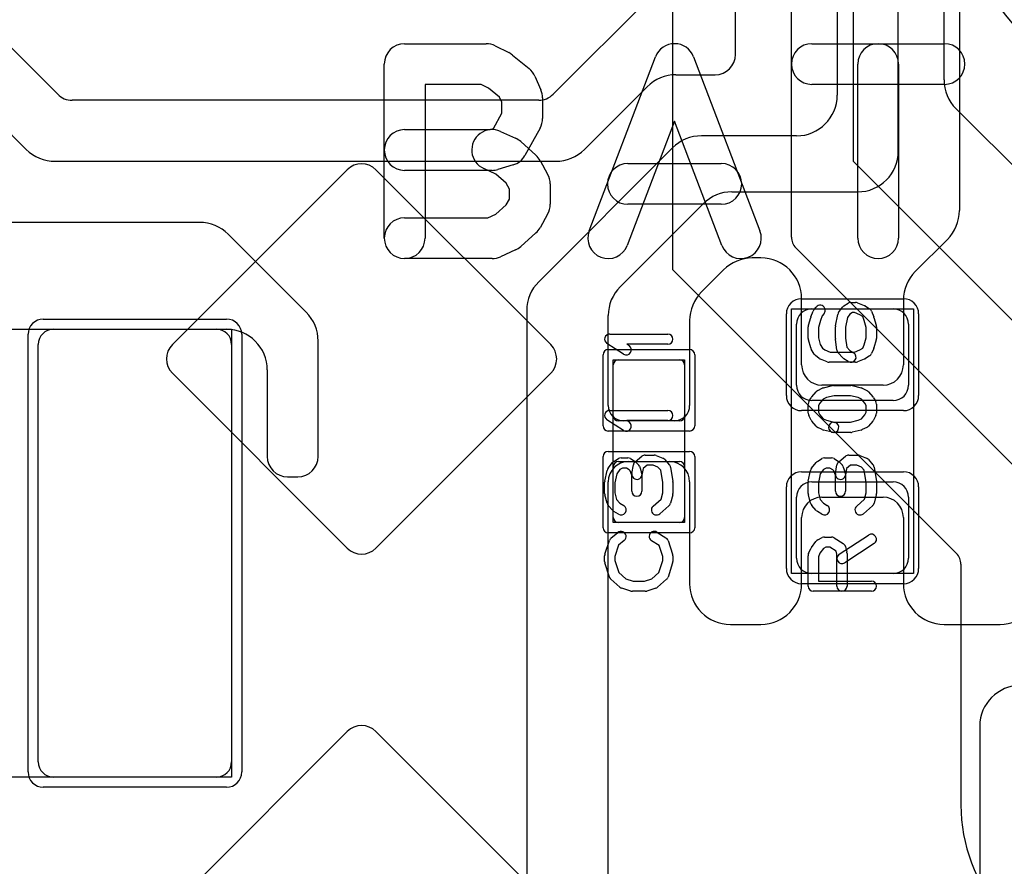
# Model space of a CAD drawing. Extents: x -3.2 to 23.2, y -0.5 to 25.
# Tile 14 of 22: x 11.9 to 16.7, y 8.7 to 12.9. Entities that reach past the tile are written whole.
import ezdxf

# ---------------------------------------------------------------- set-up
doc = ezdxf.new("R2010")
doc.units = 0
for name, color, linetype in [('L1', 3, 'CONTINUOUS'), ('L4', 3, 'CONTINUOUS'), ('MetalMask-A', 176, 'CONTINUOUS'), ('PartsArea-A', 111, 'CONTINUOUS'), ('PartsSilk-A', 221, 'CONTINUOUS'), ('Resist-A', 2, 'CONTINUOUS'), ('Silk-A', 140, 'CONTINUOUS')]:
    doc.layers.add(name, color=color, linetype=linetype)

msp = doc.modelspace()

# ---------------------------------------------------------------- linework, layer by layer
at = {"layer": 'L1'}
for p, q in [((16.475, 14.51716), (16.475, 11.95784)), ((16.175, 12.25), (16.175, 14.325)), ((15.375, 12.725), (15.375, 13.32503)), ((15.875, 13.32503), (15.875, 12.525)), ((15.04571, 13.09571), (14.47929, 12.52929)), ((12.04571, 12.52929), (11.67929, 12.89571)), ((15.08284, 12.625), (15.275, 12.625)), ((11.55858, 12.59142), (11.89142, 12.25858)), ((14.63358, 12.25858), (14.94142, 12.56642)), ((14.40858, 12.5), (12.11642, 12.5)), ((15.675, 12.325), (15.20784, 12.325)), ((15.06642, 12.26642), (14.40858, 11.60858)), ((12.03284, 12.2), (14.49216, 12.2)), ((15.35784, 12.05), (15.975, 12.05)), ((14.80858, 11.58358), (15.21642, 11.99142)), ((12.74216, 11.9), (11.58284, 11.9)), ((13.26642, 11.45858), (12.88358, 11.84142)), ((16.41642, 11.81642), (16.25858, 11.65858)), ((15.5, 11.725), (15.45784, 11.725)), ((15.31642, 11.66642), (15.20858, 11.55858)), ((15.7, 11.2), (15.7, 11.525)), ((16.2, 11.51716), (16.2, 11.2)), ((14.35, 11.46716), (14.35, 8.5)), ((15.75, 11.475), (16.15, 11.475)), ((14.75, 10.99997), (14.75, 11.44216)), ((15.15, 11.41716), (15.15, 10.99997)), ((11.775, 11.375), (12.875, 11.375)), ((12.025, 11.375), (12.825, 11.375)), ((15.675, 11.1), (15.675, 11.4)), ((16.225, 11.4), (16.225, 11.1)), ((11.95, 9.25), (11.95, 11.3)), ((12.9, 11.3), (12.9, 9.25)), ((13.325, 10.75), (13.325, 11.31716)), ((14.8, 11.225), (15.1, 11.225)), ((13.075, 11.175), (13.075, 10.75)), ((14.775, 10.95), (14.775, 11.2)), ((15.125, 11.2), (15.125, 10.95)), ((16.1, 11.1), (15.8, 11.1)), ((16.15, 11.025), (15.75, 11.025)), ((15.1, 10.925), (14.8, 10.925)), ((15.07503, 10.925), (14.82497, 10.925)), ((14.775, 10.45), (14.775, 10.7)), ((14.8, 10.725), (15.1, 10.725)), ((14.85, 10.725), (15.05, 10.725)), ((15.125, 10.7), (15.125, 10.45)), ((13.175, 10.65), (13.225, 10.65)), ((14.75, 8.11642), (14.75, 10.625)), ((15.15, 10.625), (15.15, 10.125)), ((15.75, 10.625), (16.15, 10.625)), ((15.675, 10.25), (15.675, 10.55)), ((15.8, 10.55), (16.1, 10.55)), ((16.225, 10.55), (16.225, 10.25)), ((15.7, 10.125), (15.7, 10.45)), ((16.2, 10.45), (16.2, 10.125)), ((15.1, 10.425), (14.8, 10.425)), ((16.15, 10.175), (15.75, 10.175)), ((15.35, 9.925), (15.5, 9.925)), ((16.4, 9.925), (16.675, 9.925)), ((16.575, 9.425), (16.575, 4.54142)), ((12.825, 9.175), (12.025, 9.175))]:
    msp.add_line(p, q, dxfattribs=at)
for centre, radius, start, end in [((15.275, 12.725), 0.1, -90, 0), ((15.08284, 12.425), 0.2, 90, 135), ((12.11642, 12.6), 0.1, -135, -90), ((14.40858, 12.6), 0.1, -90, -45), ((15.675, 12.525), 0.2, -90, 0), ((15.20784, 12.125), 0.2, 90, 135), ((12.03284, 12.4), 0.2, -135, -90), ((14.49216, 12.4), 0.2, -90, -45), ((15.975, 12.25), 0.2, -90, 0), ((15.35784, 11.85), 0.2, 90, 135), ((16.275, 11.95784), 0.2, -45, 0), ((12.74216, 11.7), 0.2, 45, 90), ((15.45784, 11.525), 0.2, 90, 135), ((15.5, 11.525), 0.2, 0, 90), ((16.4, 11.51716), 0.2, 135, 180), ((14.55, 11.46716), 0.2, 135, 180), ((14.95, 11.44216), 0.2, 135, 180), ((15.35, 11.41716), 0.2, 135, 180), ((15.75, 11.4), 0.075, 90, 180), ((16.15, 11.4), 0.075, 0, 90), ((13.125, 11.31716), 0.2, 0, 45), ((12.025, 11.3), 0.075, 90, 180), ((12.825, 11.3), 0.075, 0, 90), ((12.875, 11.175), 0.2, 0, 90), ((14.8, 11.2), 0.025, 90, 180), ((15.1, 11.2), 0.025, 0, 90), ((15.8, 11.2), 0.1, 180, -90), ((16.1, 11.2), 0.1, -90, 0), ((15.75, 11.1), 0.075, 180, -90), ((16.15, 11.1), 0.075, -90, 0), ((14.82497, 10.99997), 0.07497, 180, -90), ((15.07503, 10.99997), 0.07497, -90, 0), ((14.8, 10.95), 0.025, 180, -90), ((15.1, 10.95), 0.025, -90, 0), ((13.175, 10.75), 0.1, 180, -90), ((13.225, 10.75), 0.1, -90, 0), ((14.85, 10.625), 0.1, 90, 180), ((14.8, 10.7), 0.025, 90, 180), ((15.05, 10.625), 0.1, 0, 90), ((15.1, 10.7), 0.025, 0, 90), ((15.75, 10.55), 0.075, 90, 180), ((16.15, 10.55), 0.075, 0, 90), ((15.8, 10.45), 0.1, 90, 180), ((16.1, 10.45), 0.1, 0, 90), ((14.8, 10.45), 0.025, 180, -90), ((15.1, 10.45), 0.025, -90, 0), ((15.75, 10.25), 0.075, 180, -90), ((16.15, 10.25), 0.075, -90, 0), ((15.35, 10.125), 0.2, 180, -90), ((15.5, 10.125), 0.2, -90, 0), ((16.4, 10.125), 0.2, 180, -90), ((16.675, 10.125), 0.2, -90, 0), ((16.775, 9.425), 0.2, 90, 180), ((12.025, 9.25), 0.075, 180, -90), ((12.825, 9.25), 0.075, -90, 0)]:
    msp.add_arc(centre, radius, start, end, dxfattribs=at)
at = {"layer": 'L4'}
for p, q in [((16.4, 12.6), (16.4, 15.825)), ((15.06563, 14.62552), (15.06563, 11.66896)), ((15.95356, 14.59395), (15.95356, 12.2)), ((15.65, 11.82749), (15.65, 14.49646)), ((17.03358, 11.88358), (16.45858, 12.45858)), ((15.95356, 12.2), (17.45178, 10.70178)), ((13.46763, 12.1585), (12.60904, 11.29991)), ((14.46762, 11.29991), (13.60903, 12.1585)), ((17.025, 10.42145), (15.67196, 11.77448)), ((15.06563, 11.66896), (16.46081, 10.27377)), ((12.60904, 11.15849), (13.46762, 10.29991)), ((13.60904, 10.29991), (14.46762, 11.15849)), ((16.48278, 10.22074), (16.48278, 9.03765)), ((13.46763, 9.3985), (12.60904, 8.53991)), ((14.46762, 8.53991), (13.60903, 9.3985))]:
    msp.add_line(p, q, dxfattribs=at)
for centre, radius, start, end in [((16.6, 12.6), 0.2, 180, -135), ((13.53833, 12.0878), 0.09998, 45, 135), ((15.72497, 11.82749), 0.07497, 180, -135), ((12.67975, 11.2292), 0.1, 135, -135), ((14.39691, 11.2292), 0.1, -45, 45), ((13.53833, 10.37062), 0.1, -135, -45), ((16.40778, 10.22074), 0.075, 0, 45), ((13.53833, 9.3278), 0.09998, 45, 135), ((17.28278, 9.03765), 0.8, 180, -138.51426)]:
    msp.add_arc(centre, radius, start, end, dxfattribs=at)
at = {"layer": 'MetalMask-A'}
for p, q in [((15.75, 11.475), (16.15, 11.475)), ((12.025, 11.375), (12.825, 11.375)), ((15.675, 11.1), (15.675, 11.4)), ((16.225, 11.4), (16.225, 11.1)), ((11.95, 9.25), (11.95, 11.3)), ((12.9, 11.3), (12.9, 9.25)), ((14.8, 11.225), (15.1, 11.225)), ((14.775, 10.95), (14.775, 11.2)), ((15.125, 11.2), (15.125, 10.95)), ((16.15, 11.025), (15.75, 11.025)), ((15.1, 10.925), (14.8, 10.925)), ((14.775, 10.45), (14.775, 10.7)), ((14.8, 10.725), (15.1, 10.725)), ((15.125, 10.7), (15.125, 10.45)), ((15.75, 10.625), (16.15, 10.625)), ((15.675, 10.25), (15.675, 10.55)), ((16.225, 10.55), (16.225, 10.25)), ((15.1, 10.425), (14.8, 10.425)), ((16.15, 10.175), (15.75, 10.175)), ((12.825, 9.175), (12.025, 9.175))]:
    msp.add_line(p, q, dxfattribs=at)
for centre, radius, start, end in [((15.75, 11.4), 0.075, 90, 180), ((16.15, 11.4), 0.075, 0, 90), ((12.025, 11.3), 0.075, 90, 180), ((12.825, 11.3), 0.075, 0, 90), ((14.8, 11.2), 0.025, 90, 180), ((15.1, 11.2), 0.025, 0, 90), ((15.75, 11.1), 0.075, 180, -90), ((16.15, 11.1), 0.075, -90, 0), ((14.8, 10.95), 0.025, 180, -90), ((15.1, 10.95), 0.025, -90, 0), ((14.8, 10.7), 0.025, 90, 180), ((15.1, 10.7), 0.025, 0, 90), ((15.75, 10.55), 0.075, 90, 180), ((16.15, 10.55), 0.075, 0, 90), ((14.8, 10.45), 0.025, 180, -90), ((15.1, 10.45), 0.025, -90, 0), ((15.75, 10.25), 0.075, 180, -90), ((16.15, 10.25), 0.075, -90, 0), ((12.025, 9.25), 0.075, 180, -90), ((12.825, 9.25), 0.075, -90, 0)]:
    msp.add_arc(centre, radius, start, end, dxfattribs=at)
at = {"layer": 'PartsArea-A'}
for p, q in [((15.65, 10.175), (15.65, 11.475)), ((15.65, 11.475), (16.25, 11.475)), ((16.25, 11.475), (16.25, 10.175)), ((9.7, 11.375), (12.9, 11.375)), ((12.9, 11.375), (12.9, 9.175)), ((14.775, 10.425), (14.775, 11.225)), ((14.775, 11.225), (15.125, 11.225)), ((15.125, 11.225), (15.125, 10.425)), ((15.125, 10.425), (14.775, 10.425)), ((16.25, 10.175), (15.65, 10.175)), ((12.9, 9.175), (9.7, 9.175))]:
    msp.add_line(p, q, dxfattribs=at)
at = {"layer": 'PartsSilk-A'}
for p, q in [((15.74531, 11.43567), (15.75642, 11.46345)), ((15.76011, 11.46979), (15.77122, 11.48368)), ((15.88176, 11.45794), (15.90028, 11.48294)), ((15.90713, 11.48926), (15.92935, 11.50314)), ((15.94259, 11.50694), (15.96481, 11.50694)), ((15.97442, 11.50502), (16.00776, 11.49114)), ((16.0114, 11.48926), (16.03362, 11.47537)), ((16.04358, 11.46345), (16.05469, 11.43567)), ((15.73337, 11.39437), (15.74448, 11.43326)), ((15.79221, 11.41829), (15.78241, 11.384)), ((15.80147, 11.44145), (15.79221, 11.41829)), ((15.81026, 11.45244), (15.80147, 11.44145)), ((15.86623, 11.3924), (15.87734, 11.44796)), ((15.92527, 11.43267), (15.91574, 11.38502)), ((15.93764, 11.44937), (15.92527, 11.43267)), ((15.94976, 11.45694), (15.93764, 11.44937)), ((15.95981, 11.45694), (15.94976, 11.45694)), ((15.98664, 11.44577), (15.95981, 11.45694)), ((16.00019, 11.4373), (15.98664, 11.44577)), ((16.00779, 11.41829), (16.00019, 11.4373)), ((16.01759, 11.384), (16.00779, 11.41829)), ((16.05552, 11.43326), (16.06663, 11.39437)), ((15.73241, 11.32917), (15.73241, 11.3875)), ((15.78241, 11.384), (15.78241, 11.33267)), ((15.86574, 11.32917), (15.86574, 11.3875)), ((15.91574, 11.38502), (15.91574, 11.33092)), ((16.01759, 11.33267), (16.01759, 11.384)), ((16.06759, 11.3875), (16.06759, 11.32917)), ((14.75741, 11.35139), (15.04259, 11.35139)), ((15.74448, 11.28341), (15.73337, 11.3223)), ((15.78241, 11.33267), (15.79167, 11.30025)), ((15.87339, 11.27291), (15.86598, 11.32569)), ((15.91574, 11.33092), (15.92186, 11.28735)), ((16.00792, 11.29883), (16.01759, 11.33267)), ((16.06663, 11.3223), (16.05552, 11.28341)), ((14.8253, 11.25263), (14.74382, 11.30541)), ((15.04259, 11.30139), (14.84199, 11.30139)), ((14.84199, 11.30139), (14.85248, 11.29459)), ((15.76182, 11.25254), (15.74701, 11.27754)), ((15.79167, 11.30025), (15.80231, 11.2823)), ((15.80231, 11.2823), (15.81435, 11.27327)), ((15.81435, 11.27327), (15.84019, 11.2625)), ((15.92186, 11.28735), (15.93667, 11.27068)), ((15.93667, 11.27068), (15.95584, 11.2587)), ((15.95981, 11.2625), (15.98664, 11.27368)), ((15.98664, 11.27368), (16.00063, 11.28242)), ((16.00063, 11.28242), (16.00792, 11.29883)), ((16.05433, 11.28013), (16.04322, 11.25513)), ((15.78685, 11.23139), (15.76833, 11.24528)), ((15.82558, 11.21442), (15.79224, 11.22831)), ((15.84019, 11.2625), (15.95981, 11.2625)), ((15.90168, 11.23478), (15.87946, 11.25978)), ((15.92934, 11.2163), (15.90712, 11.23019)), ((16.00776, 11.22831), (15.97442, 11.21442)), ((16.03362, 11.24408), (16.0114, 11.23019)), ((15.96481, 11.2125), (15.83519, 11.2125)), ((15.77956, 11.07375), (15.80178, 11.08486)), ((15.8069, 11.08675), (15.85135, 11.09786)), ((15.85741, 11.09861), (15.94259, 11.09861)), ((15.94865, 11.09786), (15.9931, 11.08675)), ((15.99822, 11.08486), (16.02044, 11.07375)), ((15.7357, 11.01934), (15.74681, 11.03879)), ((15.74983, 11.043), (15.77205, 11.068)), ((15.80623, 11.03118), (15.78894, 11.01173)), ((15.82169, 11.03891), (15.80623, 11.03118)), ((15.86049, 11.04861), (15.82169, 11.03891)), ((15.93951, 11.04861), (15.86049, 11.04861)), ((15.97831, 11.03891), (15.93951, 11.04861)), ((15.99377, 11.03118), (15.97831, 11.03891)), ((16.01106, 11.01173), (15.99377, 11.03118)), ((16.02795, 11.068), (16.05017, 11.043)), ((16.05319, 11.03879), (16.0643, 11.01934)), ((15.73241, 10.9625), (15.73241, 11.00694)), ((15.78894, 11.01173), (15.78241, 11.0003)), ((15.78241, 11.0003), (15.78241, 10.9684)), ((16.01759, 11.0003), (16.01106, 11.01173)), ((16.01759, 10.9684), (16.01759, 11.0003)), ((16.06759, 11.00694), (16.06759, 10.9625)), ((14.75741, 10.97639), (15.04259, 10.97639)), ((15.74616, 10.9291), (15.73505, 10.95132)), ((15.78241, 10.9684), (15.7894, 10.95442)), ((15.7894, 10.95442), (15.80623, 10.93549)), ((15.80623, 10.93549), (15.82169, 10.92776)), ((15.97831, 10.92776), (15.99377, 10.93549)), ((15.99377, 10.93549), (16.0106, 10.95442)), ((16.0106, 10.95442), (16.01759, 10.9684)), ((16.06495, 10.95132), (16.05384, 10.9291)), ((14.8253, 10.87763), (14.74382, 10.93041)), ((15.04259, 10.92639), (14.84199, 10.92639)), ((14.84199, 10.92639), (14.85248, 10.91959)), ((15.77205, 10.89867), (15.74983, 10.92367)), ((15.80178, 10.88181), (15.77956, 10.89292)), ((15.82169, 10.92776), (15.86347, 10.91731)), ((15.85741, 10.91806), (15.93951, 10.91806)), ((15.93951, 10.91806), (15.97831, 10.92776)), ((16.02044, 10.89292), (15.99822, 10.88181)), ((16.05017, 10.92367), (16.02795, 10.89867)), ((15.85135, 10.86881), (15.8069, 10.87992)), ((15.94259, 10.86806), (15.85741, 10.86806)), ((15.9931, 10.87992), (15.94865, 10.86881)), ((14.77749, 10.72537), (14.79971, 10.73926)), ((14.81296, 10.74306), (14.8463, 10.74306)), ((14.85955, 10.73926), (14.88177, 10.72537)), ((14.88215, 10.72338), (14.91548, 10.75115)), ((14.93148, 10.75694), (14.97593, 10.75694)), ((14.98554, 10.75502), (15.01887, 10.74114)), ((15.77749, 10.72537), (15.79971, 10.73926)), ((15.81296, 10.74306), (15.8463, 10.74306)), ((15.85955, 10.73926), (15.88177, 10.72537)), ((15.88215, 10.72338), (15.91548, 10.75115)), ((15.93148, 10.75694), (15.97593, 10.75694)), ((15.98554, 10.75502), (16.01887, 10.74114)), ((14.749, 10.69201), (14.77122, 10.71979)), ((14.82013, 10.69306), (14.8076, 10.68523)), ((14.83913, 10.69306), (14.82013, 10.69306)), ((14.85285, 10.68448), (14.83913, 10.69306)), ((14.86613, 10.66688), (14.87354, 10.70855)), ((14.8862, 10.72185), (14.89731, 10.71074)), ((14.90313, 10.7016), (14.91424, 10.67104)), ((14.92117, 10.69081), (14.91535, 10.65812)), ((14.94053, 10.70694), (14.92117, 10.69081)), ((14.97093, 10.70694), (14.94053, 10.70694)), ((14.99437, 10.69718), (14.97093, 10.70694)), ((15.00795, 10.68191), (14.99437, 10.69718)), ((15.02795, 10.73467), (15.05017, 10.70967)), ((15.05617, 10.69701), (15.06728, 10.62756)), ((15.749, 10.69201), (15.77122, 10.71979)), ((15.82013, 10.69306), (15.8076, 10.68523)), ((15.83913, 10.69306), (15.82013, 10.69306)), ((15.85285, 10.68448), (15.83913, 10.69306)), ((15.86613, 10.66688), (15.87354, 10.70855)), ((15.8862, 10.72185), (15.89731, 10.71074)), ((15.90313, 10.7016), (15.91424, 10.67104)), ((15.92117, 10.69081), (15.91535, 10.65812)), ((15.94053, 10.70694), (15.92117, 10.69081)), ((15.97093, 10.70694), (15.94053, 10.70694)), ((15.99437, 10.69718), (15.97093, 10.70694)), ((16.00795, 10.68191), (15.99437, 10.69718)), ((16.02795, 10.73467), (16.05017, 10.70967)), ((16.05617, 10.69701), (16.06728, 10.62756)), ((14.73295, 10.62876), (14.74406, 10.68154)), ((14.79176, 10.66542), (14.78241, 10.62101)), ((14.8076, 10.68523), (14.79176, 10.66542)), ((14.85803, 10.6793), (14.85285, 10.68448)), ((14.86574, 10.6581), (14.85803, 10.6793)), ((14.86574, 10.57917), (14.86574, 10.6581)), ((14.91574, 10.6625), (14.91574, 10.57917)), ((15.01759, 10.62162), (15.00795, 10.68191)), ((15.73295, 10.62876), (15.74406, 10.68154)), ((15.79176, 10.66542), (15.78241, 10.62101)), ((15.8076, 10.68523), (15.79176, 10.66542)), ((15.85803, 10.6793), (15.85285, 10.68448)), ((15.86574, 10.6581), (15.85803, 10.6793)), ((15.86574, 10.57917), (15.86574, 10.6581)), ((15.91574, 10.6625), (15.91574, 10.57917)), ((16.01759, 10.62162), (16.00795, 10.68191)), ((14.73241, 10.56806), (14.73241, 10.62361)), ((14.78241, 10.62101), (14.78241, 10.57134)), ((15.01759, 10.57134), (15.01759, 10.62162)), ((15.06759, 10.62361), (15.06759, 10.56806)), ((15.73241, 10.56806), (15.73241, 10.62361)), ((15.78241, 10.62101), (15.78241, 10.57134)), ((16.01759, 10.57134), (16.01759, 10.62162)), ((16.06759, 10.62361), (16.06759, 10.56806)), ((14.74436, 10.51995), (14.73325, 10.56162)), ((14.78241, 10.57134), (14.79115, 10.53856)), ((15.00929, 10.54019), (15.01759, 10.57134)), ((15.06675, 10.56162), (15.05564, 10.51995)), ((15.74436, 10.51995), (15.73325, 10.56162)), ((15.78241, 10.57134), (15.79115, 10.53856)), ((16.00929, 10.54019), (16.01759, 10.57134)), ((16.06675, 10.56162), (16.05564, 10.51995)), ((14.77205, 10.48478), (14.74983, 10.50978)), ((14.79115, 10.53856), (14.80704, 10.52068)), ((14.80704, 10.52068), (14.82621, 10.5087)), ((14.97058, 10.50631), (15.00929, 10.54019)), ((15.04794, 10.50758), (15.0035, 10.46869)), ((15.77205, 10.48478), (15.74983, 10.50978)), ((15.79115, 10.53856), (15.80704, 10.52068)), ((15.80704, 10.52068), (15.82621, 10.5087)), ((15.97058, 10.50631), (16.00929, 10.54019)), ((16.04794, 10.50758), (16.0035, 10.46869)), ((14.79971, 10.4663), (14.77749, 10.48019)), ((15.79971, 10.4663), (15.77749, 10.48019)), ((14.76363, 10.34838), (14.79696, 10.37615)), ((14.98918, 10.37814), (15.03362, 10.35037)), ((15.77956, 10.34042), (15.80178, 10.35153)), ((15.81296, 10.35417), (15.8463, 10.35417)), ((15.88447, 10.26953), (16.02891, 10.36398)), ((14.73369, 10.2704), (14.75591, 10.33707)), ((14.8011, 10.31452), (14.78241, 10.25844)), ((14.82896, 10.33773), (14.8011, 10.31452)), ((14.9995, 10.31273), (14.96268, 10.33574)), ((15.01759, 10.25844), (14.9995, 10.31273)), ((15.04409, 10.33707), (15.06631, 10.2704)), ((15.7483, 10.3022), (15.77052, 10.33276)), ((15.81886, 10.30417), (15.80737, 10.29843)), ((15.83913, 10.30417), (15.81886, 10.30417)), ((15.86913, 10.28542), (15.83913, 10.30417)), ((15.85955, 10.35037), (15.90399, 10.32259)), ((16.05627, 10.32214), (15.91183, 10.22769)), ((15.9149, 10.30783), (15.92231, 10.28005)), ((14.73241, 10.23472), (14.73241, 10.2625)), ((14.78241, 10.25844), (14.78241, 10.23862)), ((15.01759, 10.23862), (15.01759, 10.25844)), ((15.06759, 10.2625), (15.06759, 10.23472)), ((15.73241, 10.1125), (15.73241, 10.2625)), ((15.73456, 10.27265), (15.74567, 10.29765)), ((15.79029, 10.27493), (15.78241, 10.2572)), ((15.78241, 10.2572), (15.78241, 10.1375)), ((15.80737, 10.29843), (15.79029, 10.27493)), ((15.87315, 10.27033), (15.86913, 10.28542)), ((15.87315, 10.1125), (15.87315, 10.27033)), ((15.92315, 10.27361), (15.92315, 10.1125)), ((14.75582, 10.15766), (14.7336, 10.2271)), ((14.78241, 10.23862), (14.80132, 10.17952)), ((14.99868, 10.17952), (15.01759, 10.23862)), ((15.0664, 10.2271), (15.04418, 10.15766)), ((14.80132, 10.17952), (14.83656, 10.14868)), ((14.96344, 10.14868), (14.99868, 10.17952)), ((14.80761, 10.10758), (14.76317, 10.14647)), ((14.83656, 10.14868), (14.87234, 10.1375)), ((14.87234, 10.1375), (14.92766, 10.1375)), ((14.92766, 10.1375), (14.96344, 10.14868)), ((15.03683, 10.14647), (14.99239, 10.10758)), ((15.78241, 10.1375), (16.04259, 10.1375)), ((14.86106, 10.08864), (14.81661, 10.10253)), ((14.93148, 10.0875), (14.86852, 10.0875)), ((14.98339, 10.10253), (14.93894, 10.08864)), ((16.04259, 10.0875), (15.75741, 10.0875))]:
    msp.add_line(p, q, dxfattribs=at)
for centre, start, end in [((15.77963, 11.45417), 141.33303, 158.2071), ((15.79074, 11.46806), -38.66697, 141.34522), ((15.92037, 11.46806), 121.98594, 143.47387), ((15.94259, 11.48194), 90, 121.98594), ((15.96481, 11.48194), 67.39424, 90), ((15.99815, 11.46806), 57.99462, 67.39424), ((16.02037, 11.45417), 21.7929, 57.99462), ((15.76852, 11.42639), 158.2071, 164.05146), ((15.90185, 11.44306), 143.47387, 168.69456), ((16.03148, 11.42639), 15.94854, 21.7929), ((15.75741, 11.3875), 164.05146, 180), ((15.89074, 11.3875), 168.69456, 180), ((16.04259, 11.3875), 0, 15.94854), ((14.75741, 11.32639), 90, -122.93381), ((15.04259, 11.32639), -90, 90), ((15.75741, 11.32917), 180, -164.05146), ((15.89074, 11.32917), 180, -171.99953), ((16.04259, 11.32917), -15.94854, 0), ((14.83889, 11.27361), -122.93354, 57.06619), ((15.76852, 11.29028), -164.05146, -149.36248), ((15.89815, 11.27639), -171.99953, -138.37217), ((16.03148, 11.29028), -23.95086, -15.94854), ((15.78333, 11.26528), -149.36248, -126.8699), ((15.80185, 11.25139), -126.8699, -112.60576), ((15.92037, 11.25139), -138.37217, -122.00538), ((15.94259, 11.2375), -122.00538, 57.98998), ((15.99815, 11.25139), -67.39424, -57.99462), ((16.02037, 11.26528), -57.99462, -23.95086), ((15.83519, 11.2375), -112.60576, -90), ((15.96481, 11.2375), -90, -67.39424), ((15.81296, 11.0625), 104.03068, 116.56505), ((15.85741, 11.07361), 90, 104.03068), ((15.94259, 11.07361), 75.96932, 90), ((15.98704, 11.0625), 63.43495, 75.96932), ((15.76852, 11.02639), 138.37217, 150.26649), ((15.79074, 11.05139), 116.56505, 138.37217), ((16.00926, 11.05139), 41.62783, 63.43495), ((16.03148, 11.02639), 29.73351, 41.62783), ((15.75741, 11.00694), 150.26649, 180), ((16.04259, 11.00694), 0, 29.73351), ((14.75741, 10.95139), 90, -122.93381), ((15.04259, 10.95139), -90, 90), ((15.75741, 10.9625), 180, -153.43495), ((16.04259, 10.9625), -26.56505, 0), ((14.83889, 10.89861), -122.93354, 57.06619), ((15.76852, 10.94028), -153.43495, -138.37217), ((15.79074, 10.91528), -138.37217, -116.56505), ((15.85741, 10.89306), 90, -90), ((15.85741, 10.89306), -104.03068, 75.96679), ((16.00926, 10.91528), -63.43495, -41.62783), ((16.03148, 10.94028), -41.62783, -26.56505), ((15.81296, 10.90417), -116.56505, -104.03068), ((15.94259, 10.89306), -90, -75.96932), ((15.98704, 10.90417), -75.96932, -63.43495), ((14.81296, 10.71806), 90, 122.01002), ((14.8463, 10.71806), 57.99462, 90), ((14.93148, 10.73194), 90, 129.8005), ((14.97593, 10.73194), 67.39424, 90), ((15.00926, 10.71806), 41.62783, 67.39112), ((15.81296, 10.71806), 90, 122.01002), ((15.8463, 10.71806), 57.99462, 90), ((15.93148, 10.73194), 90, 129.8005), ((15.97593, 10.73194), 67.39424, 90), ((16.00926, 10.71806), 41.62783, 67.39112), ((14.76852, 10.67639), 141.33303, 168.11298), ((14.79074, 10.70417), 122.00538, 141.34522), ((14.89815, 10.70417), 129.7909, 169.91674), ((14.86852, 10.70417), 45, 57.98998), ((14.87963, 10.69306), 19.97136, 45), ((15.03148, 10.69306), 9.08937, 41.63069), ((15.76852, 10.67639), 141.33303, 168.11298), ((15.79074, 10.70417), 122.00538, 141.34522), ((15.89815, 10.70417), 129.7909, 169.91674), ((15.86852, 10.70417), 45, 57.98998), ((15.87963, 10.69306), 19.97136, 45), ((16.03148, 10.69306), 9.08937, 41.63069), ((14.89074, 10.6625), 169.90837, -10.08326), ((14.89074, 10.6625), 0, 19.97859), ((15.89074, 10.6625), 169.90837, -10.08326), ((15.89074, 10.6625), 0, 19.97859), ((14.75741, 10.62361), 168.11016, 180), ((15.04259, 10.62361), 0, 9.08867), ((15.75741, 10.62361), 168.11016, 180), ((16.04259, 10.62361), 0, 9.08867), ((14.75741, 10.56806), 180, -165.07115), ((14.89074, 10.57917), 180, 0), ((15.04259, 10.56806), -14.92551, 0), ((15.75741, 10.56806), 180, -165.07115), ((15.89074, 10.57917), 180, 0), ((16.04259, 10.56806), -14.92551, 0), ((14.76852, 10.52639), -165.07449, -138.36931), ((14.81296, 10.4875), -122.00538, 57.98998), ((14.98704, 10.4875), 131.18808, -48.81042), ((15.03148, 10.52639), -48.81192, -14.92885), ((15.76852, 10.52639), -165.07449, -138.36931), ((15.81296, 10.4875), -122.00538, 57.98998), ((15.98704, 10.4875), 131.18808, -48.81042), ((16.03148, 10.52639), -48.81192, -14.92885), ((14.79074, 10.50139), -138.37217, -122.01002), ((15.79074, 10.50139), -138.37217, -122.01002), ((14.81296, 10.35694), -50.2091, 129.8005), ((14.97593, 10.35694), 57.99462, -122.00075), ((15.81296, 10.32917), 90, 116.56505), ((15.8463, 10.32917), 57.99462, 90), ((16.04259, 10.34306), -56.81854, 123.18086), ((14.77963, 10.32917), 129.7909, 161.57954), ((15.02037, 10.32917), 18.42046, 57.99462), ((15.79074, 10.31806), 116.56505, 143.97932), ((15.89074, 10.30139), 14.92551, 57.98998), ((14.75741, 10.2625), 161.57954, 180), ((15.04259, 10.2625), 0, 18.42046), ((15.75741, 10.2625), 156.04915, 180), ((15.76852, 10.2875), 143.98274, 156.03964), ((15.89815, 10.24861), 123.18146, -56.81914), ((15.89815, 10.27361), 0, 14.93527), ((14.75741, 10.23472), 180, -162.25358), ((15.04259, 10.23472), -17.74642, 0), ((14.77963, 10.16528), -162.25358, -131.18808), ((15.02037, 10.16528), -48.81192, -17.74642), ((15.75741, 10.1125), 180, -90), ((15.89815, 10.1125), 180, 0), ((16.04259, 10.1125), -90, 90), ((14.82407, 10.12639), -131.18808, -107.36223), ((14.86852, 10.1125), -107.36223, -90), ((14.93148, 10.1125), -90, -72.63777), ((14.97593, 10.12639), -72.63777, -48.81192)]:
    msp.add_arc(centre, 0.025, start, end, dxfattribs=at)
at = {"layer": 'Resist-A'}
for p, q in [((15.7, 11.525), (16.2, 11.525)), ((11.975, 11.425), (12.875, 11.425)), ((15.625, 11.05), (15.625, 11.45)), ((16.275, 11.45), (16.275, 11.05)), ((11.9, 9.2), (11.9, 11.35)), ((12.95, 11.35), (12.95, 9.2)), ((14.75, 11.275), (15.15, 11.275)), ((14.725, 10.9), (14.725, 11.25)), ((15.175, 11.25), (15.175, 10.9)), ((16.2, 10.975), (15.7, 10.975)), ((15.15, 10.875), (14.75, 10.875)), ((14.725, 10.4), (14.725, 10.75)), ((14.75, 10.775), (15.15, 10.775)), ((15.175, 10.75), (15.175, 10.4)), ((15.7, 10.675), (16.2, 10.675)), ((15.625, 10.2), (15.625, 10.6)), ((16.275, 10.6), (16.275, 10.2)), ((15.15, 10.375), (14.75, 10.375)), ((16.2, 10.125), (15.7, 10.125)), ((12.875, 9.125), (11.975, 9.125))]:
    msp.add_line(p, q, dxfattribs=at)
for centre, radius, start, end in [((15.7, 11.45), 0.075, 90, 180), ((16.2, 11.45), 0.075, 0, 90), ((11.975, 11.35), 0.075, 90, 180), ((12.875, 11.35), 0.075, 0, 90), ((14.75, 11.25), 0.025, 90, 180), ((15.15, 11.25), 0.025, 0, 90), ((15.7, 11.05), 0.075, 180, -90), ((16.2, 11.05), 0.075, -90, 0), ((14.75, 10.9), 0.025, 180, -90), ((15.15, 10.9), 0.025, -90, 0), ((14.75, 10.75), 0.025, 90, 180), ((15.15, 10.75), 0.025, 0, 90), ((15.7, 10.6), 0.075, 90, 180), ((16.2, 10.6), 0.075, 0, 90), ((14.75, 10.4), 0.025, 180, -90), ((15.15, 10.4), 0.025, -90, 0), ((15.7, 10.2), 0.075, 180, -90), ((16.2, 10.2), 0.075, -90, 0), ((11.975, 9.2), 0.075, 180, -90), ((12.875, 9.2), 0.075, -90, 0)]:
    msp.add_arc(centre, radius, start, end, dxfattribs=at)
at = {"layer": 'Silk-A'}
for p, q in [((13.75, 12.77778), (14.15, 12.77778)), ((15.75, 12.77778), (16.40185, 12.77778)), ((14.19473, 12.76722), (14.2614, 12.73388)), ((14.27999, 12.72184), (14.36147, 12.65518)), ((13.65, 11.82222), (13.65, 12.67778)), ((14.65655, 11.85782), (14.98248, 12.71338)), ((15.16938, 12.71338), (15.4953, 11.85782)), ((15.97593, 11.82222), (15.97593, 12.67778)), ((16.17593, 12.67778), (16.17593, 11.82222)), ((14.12639, 12.57778), (13.85, 12.57778)), ((13.85, 12.57778), (13.85, 11.82222)), ((14.16198, 12.55998), (14.12639, 12.57778)), ((14.38953, 12.61839), (14.41916, 12.55172)), ((16.40185, 12.57778), (15.75, 12.57778)), ((14.21643, 12.51544), (14.16198, 12.55998)), ((14.22778, 12.48989), (14.21643, 12.51544)), ((14.22778, 12.43702), (14.22778, 12.48989)), ((14.42778, 12.51111), (14.42778, 12.41111)), ((14.18603, 12.36188), (14.22778, 12.43702)), ((15.07593, 12.39688), (14.84345, 11.78662)), ((15.3084, 11.78662), (15.07593, 12.39688)), ((13.75, 12.35556), (14.16495, 12.35556)), ((14.16495, 12.35556), (14.18603, 12.36188)), ((14.22068, 12.34675), (14.29475, 12.31341)), ((14.41519, 12.36254), (14.34111, 12.22921)), ((14.32059, 12.29656), (14.39467, 12.2299)), ((14.4152, 12.20412), (14.45223, 12.13745)), ((14.8463, 12.18889), (15.30556, 12.18889)), ((14.17963, 12.15556), (13.75, 12.15556)), ((14.19842, 12.13744), (14.13858, 12.16437)), ((14.28243, 12.182), (14.20836, 12.15978)), ((14.24847, 12.0924), (14.19842, 12.13744)), ((14.26481, 12.06298), (14.24847, 12.0924)), ((14.26481, 12.0148), (14.26481, 12.06298)), ((14.46481, 12.08889), (14.46481, 11.98889)), ((14.24847, 11.98538), (14.26481, 12.0148)), ((14.19842, 11.94034), (14.24847, 11.98538)), ((15.30556, 11.98889), (14.8463, 11.98889)), ((13.75, 11.92222), (14.15816, 11.92222)), ((14.15816, 11.92222), (14.19842, 11.94034)), ((14.45223, 11.94033), (14.4152, 11.87366)), ((14.39467, 11.84788), (14.32059, 11.78122)), ((14.29475, 11.76437), (14.22068, 11.73103)), ((14.17963, 11.72222), (13.75, 11.72222))]:
    msp.add_line(p, q, dxfattribs=at)
for centre, radius, start, end in [((18.1, 14.05), 1.8, 180, -2.29053), ((13.75, 12.67778), 0.1, 90, 180), ((14.15, 12.67778), 0.1, 63.42982, 90), ((15.07593, 12.67778), 0.1, 20.85446, 159.1454), ((15.75, 12.67778), 0.1, 90, -90), ((16.07593, 12.67778), 0.1, 0, 180), ((16.40185, 12.67778), 0.1, -90, 90), ((14.21667, 12.64444), 0.1, 50.71382, 63.43151), ((14.29815, 12.57778), 0.1, 23.96074, 50.71289), ((14.32778, 12.51111), 0.1, 0, 23.96169), ((14.32778, 12.41111), 0.1, -29.05906, 0), ((13.75, 12.25556), 0.1, 90, -90), ((14.17963, 12.25556), 0.1, 65.76468, -114.23321), ((14.2537, 12.22222), 0.1, 48.0196, 65.76679), ((14.2537, 12.27778), 0.1, -73.30295, -29.05716), ((14.32778, 12.15556), 0.1, 29.05127, 48.01792), ((14.8463, 12.08889), 0.1, 90, -90), ((15.30556, 12.08889), 0.1, -90, 90), ((14.17963, 12.25556), 0.1, -90, -73.30146), ((14.36481, 12.08889), 0.1, 0, 29.04877), ((14.36481, 11.98889), 0.1, -29.05127, 0), ((13.75, 11.82222), 0.1, 90, -90), ((14.32778, 11.92222), 0.1, -48.0196, -29.04877), ((14.75, 11.82222), 0.1, 159.14554, -20.8546), ((15.40185, 11.82222), 0.1, -159.14554, 20.85401), ((13.75, 11.82222), 0.1, 180, 0), ((16.07593, 11.82222), 0.1, 180, 0), ((14.2537, 11.85556), 0.1, -65.76468, -48.01792), ((14.17963, 11.82222), 0.1, -90, -65.76679)]:
    msp.add_arc(centre, radius, start, end, dxfattribs=at)

doc.saveas('drawing.dxf')
